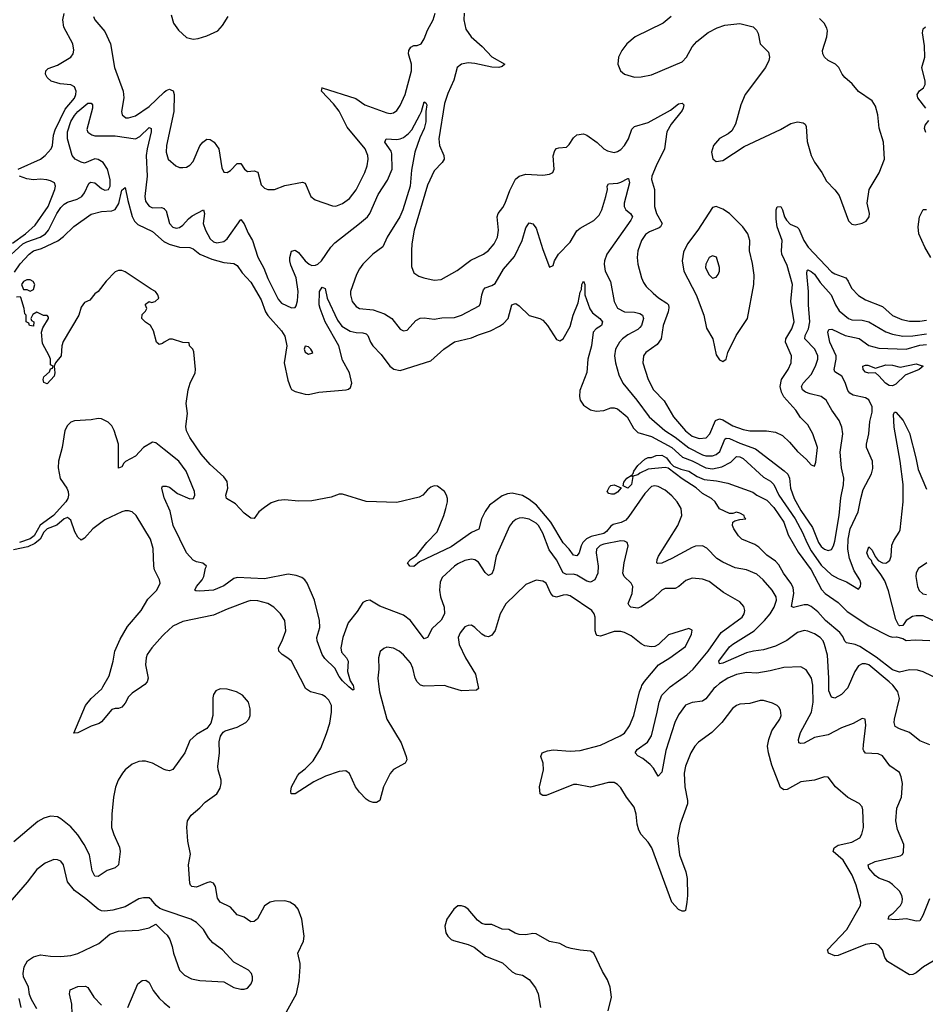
# Model space of a CAD drawing. Header units: inches. Extents: x 1649636 to 1815363, y 506543 to 641975.
# Tile 203 of 256: x 1719148 to 1724483, y 568129 to 573931. Entities that reach past the tile are written whole.
import ezdxf

# ---------------------------------------------------------------- set-up
doc = ezdxf.new("R2010")
doc.units = ezdxf.units.IN
doc.header["$MEASUREMENT"] = 0
for name, color, linetype in [('B7516', 7, 'Continuous'), ('B7517', 7, 'Continuous'), ('B7526', 7, 'Continuous'), ('B7527', 7, 'Continuous')]:
    doc.layers.add(name, color=color, linetype=linetype)

msp = doc.modelspace()

# ---------------------------------------------------------------- linework, layer by layer
at = {"layer": 'B7516', "color": 5}
for points, elevation in [([(1719864.9, 570000), (1719810, 569962.8), (1719790, 569940.4), (1719770, 569902.4), (1719750, 569879.7), (1719730, 569871.1), (1719710, 569872.4), (1719690, 569865.4), (1719630, 569794), (1719616.3, 569783.7), (1719570, 569768), (1719490, 569727.6), (1719466.8, 569726.8), (1719535.4, 569890), (1719568.6, 569930), (1719631.5, 569988.5), (1719638.1, 570000)], 480), ([(1720000, 569513.3), (1719929.8, 569549.8), (1719890, 569561.4), (1719870, 569562.4), (1719850, 569560.3), (1719810, 569544.2), (1719770, 569510.9), (1719753.8, 569490), (1719728.1, 569450), (1719711.7, 569408.3), (1719700.6, 569350), (1719691.8, 569250), (1719688.7, 569170), (1719701.7, 569130), (1719735.6, 569055.6), (1719740.1, 569030), (1719730.2, 568950), (1719710, 568932.8), (1719663.2, 568916.8), (1719610, 568881.7), (1719590, 568883.5), (1719574.3, 568914.3), (1719559.8, 569010), (1719528.2, 569070), (1719490, 569128.1), (1719450, 569175.3), (1719390, 569221.5), (1719370, 569232.6), (1719330, 569238.3), (1719290, 569226.6), (1719254.3, 569205.7), (1719113.2, 569086.8)], 520), ([(1720000, 568683.3), (1719972.7, 568692.7), (1719952.3, 568710), (1719925.1, 568745.1), (1719910, 568756), (1719876.6, 568756.6), (1719850, 568749.6), (1719770, 568702.9), (1719696.3, 568683.7), (1719650, 568678.5), (1719630, 568679.8), (1719610, 568688.4), (1719536.8, 568750), (1719470, 568798.5), (1719429, 568850), (1719406.6, 568950), (1719390, 568971.8), (1719370, 568980.5), (1719350, 568981.3), (1719298.8, 568961.2), (1719250, 568922.6), (1719192.2, 568847.8), (1719090, 568731.2)], 540), ([(1719250, 568102), (1719217, 568157), (1719206.6, 568186.6), (1719200.5, 568230), (1719171.5, 568291.5), (1719168.5, 568310), (1719173.8, 568350), (1719195, 568385), (1719230, 568408.8), (1719270, 568419.5), (1719330, 568411.6), (1719390, 568410.2), (1719450, 568416.2), (1719490, 568427.3), (1719613.4, 568486.6), (1719678.8, 568541.2), (1719730, 568559.1), (1719850, 568566.3), (1719910, 568579.3), (1719950, 568601), (1720000, 568551.6)], 540), ([(1719785.1, 568110), (1719843.7, 568250), (1719870, 568268.2), (1719890.3, 568270.3), (1719910, 568257.3), (1719935.2, 568210), (1719970, 568164), (1720000, 568137.8)], 520), ([(1719457.3, 568070), (1719455.3, 568130), (1719442, 568190), (1719445.8, 568214.2), (1719490, 568232.7), (1719535.3, 568235.3), (1719550, 568226.8), (1719584.9, 568170), (1719630, 568124.2)], 520), ([(1719143.4, 568163.4), (1719154.8, 568110)], 540)]:
    msp.add_lwpolyline(points, dxfattribs=dict(at, elevation=elevation))
at = {"layer": 'B7517', "color": 5}
for points, elevation in [([(1719139.8, 573050), (1719270, 573110.1), (1719297.3, 573130), (1719333.2, 573170), (1719341.7, 573190), (1719347, 573250), (1719356.9, 573283.1), (1719416.7, 573403.3), (1719470, 573469.4), (1719479.2, 573490), (1719481.7, 573510), (1719470, 573536.4), (1719450, 573547.2), (1719385.8, 573554.2), (1719333.5, 573570), (1719309.1, 573590), (1719300.7, 573610), (1719302.6, 573630), (1719316, 573644), (1719370, 573664.2), (1719448.7, 573710), (1719463.2, 573730), (1719467.8, 573752.2), (1719461.5, 573790), (1719408.1, 573888.1), (1719402.7, 573930), (1719410, 573967.4)], 480), ([(1719582.8, 573950), (1719591.6, 573930), (1719650, 573862.3), (1719683.3, 573790), (1719706, 573650), (1719757.9, 573510), (1719760.8, 573470), (1719747.9, 573390), (1719751.8, 573370), (1719773.9, 573353.9), (1719790, 573353.6), (1719830, 573365.6), (1719910, 573419.2), (1720000, 573504.2)], 480), ([(1719050, 572503.4), (1719167.5, 572610), (1719190, 572622.5), (1719267.9, 572650), (1719300.4, 572670), (1719318.5, 572690), (1719367.4, 572790), (1719390, 572823.8), (1719410, 572844.4), (1719430, 572856.6), (1719486.9, 572873.1), (1719514.5, 572890), (1719530.5, 572910), (1719554.9, 572965.1), (1719565.8, 572974.2), (1719590, 572970.2), (1719630, 572936.2), (1719650, 572926), (1719670.6, 572930), (1719680.5, 572950), (1719681.2, 572990), (1719665.8, 573050), (1719640.5, 573090), (1719610, 573108.3), (1719590, 573110.7), (1719530, 573085.8), (1719510, 573091), (1719474.8, 573110), (1719457.2, 573130), (1719429.6, 573230), (1719429.3, 573270), (1719450, 573331), (1719470, 573366.4), (1719490, 573390.1), (1719550, 573439.5), (1719570, 573438.8), (1719577.3, 573430), (1719577.3, 573410), (1719544.5, 573284.5), (1719549.3, 573269.3), (1719572.2, 573252.2), (1719590, 573246.1), (1719710, 573246.8), (1719830, 573229.6), (1719856.7, 573243.3), (1719910, 573296.9), (1719923.1, 573290), (1719922.5, 573270), (1719898.6, 573170), (1719893.6, 573130), (1719898.8, 573010), (1719884.5, 572890), (1719890, 572862.4), (1719902.4, 572842.4), (1719910, 572832.9), (1719930, 572822.8), (1719984.4, 572824.4), (1719998.6, 572818.6), (1720000, 572816.9)], 460), ([(1719104.8, 572615.2), (1719182.2, 572670), (1719239.9, 572720.1), (1719316, 572830), (1719354.8, 572930), (1719359.3, 572950), (1719352.6, 572970), (1719330, 572982.3), (1719307.5, 572987.5), (1719270, 572990.9), (1719230, 572988.2), (1719190, 572993.8), (1719147.4, 573010)], 480), ([(1719117.4, 572442.6), (1719150, 572493.4), (1719204, 572550), (1719230, 572568.9), (1719277.2, 572582.8), (1719372.5, 572627.5), (1719406.2, 572653.8), (1719467.2, 572712.8), (1719570, 572786), (1719630, 572800.9), (1719690, 572804.9), (1719710, 572813), (1719732.2, 572847.8), (1719750, 572926), (1719770, 572943), (1719784.9, 572864.9), (1719810.6, 572770.6), (1719823.7, 572743.7), (1719843.8, 572723.8), (1719930, 572682.3), (1720000, 572622.4)], 440), ([(1720000, 572030.1), (1719990, 572023.7), (1719970, 572017.2), (1719954, 572030), (1719937.2, 572097.2), (1719918, 572130), (1719890, 572148), (1719868, 572170), (1719870, 572194), (1719890, 572214), (1719898, 572230), (1719888.4, 572248.4), (1719890, 572254), (1719910, 572271.3), (1719924.7, 572264.7), (1719946, 572270), (1719968, 572290), (1719962, 572310), (1719948.7, 572330), (1719922.9, 572342.9), (1719770, 572445.6), (1719750, 572453.6), (1719730, 572454), (1719710, 572446), (1719657.3, 572390), (1719610, 572328.7), (1719590, 572315.3), (1719562, 572278), (1719530, 572265.2), (1719510, 572237.2), (1719497.1, 572190), (1719404.9, 572035.1), (1719396.4, 572010), (1719391.6, 571950), (1719358.8, 571910), (1719350.7, 571890), (1719356, 571850), (1719350.7, 571830), (1719310, 571784.5), (1719290, 571794), (1719285.7, 571810), (1719290, 571826), (1719324.5, 571855.5), (1719330, 571874), (1719342, 571878), (1719346, 571890), (1719330, 571898), (1719329.6, 571930), (1719322.4, 571950), (1719283.1, 572023.1), (1719277, 572090), (1719283.7, 572116.3), (1719317.2, 572170), (1719318, 572178), (1719310, 572188), (1719288.9, 572188.9), (1719250, 572208), (1719225.4, 572194.6), (1719214, 572170), (1719218, 572158), (1719231.6, 572151.6), (1719230, 572126), (1719206, 572130), (1719202, 572142), (1719186, 572150), (1719186, 572190), (1719178, 572198), (1719174, 572230), (1719154.6, 572294.6), (1719150, 572298), (1719130, 572295.3)], 440), ([(1720000, 571397.6), (1719950, 571436.9), (1719930, 571441.1), (1719878, 571410), (1719830, 571359.3), (1719772.1, 571327.9), (1719761.3, 571318.7), (1719750, 571295.3), (1719730, 571288), (1719729.8, 571430), (1719704.8, 571510), (1719690, 571537.7), (1719670, 571560.3), (1719630, 571579.4), (1719610, 571580.3), (1719570, 571573), (1719470, 571567.3), (1719450, 571559.5), (1719430, 571539.5), (1719413.9, 571510), (1719399, 571410), (1719377.6, 571330), (1719374.9, 571290), (1719387.1, 571227.1), (1719425.7, 571170), (1719434.2, 571150), (1719436.2, 571130), (1719431.6, 571110), (1719419, 571090), (1719346.9, 571010), (1719268.1, 570951.9), (1719233, 570890), (1719210, 570870.9), (1719147.1, 570850)], 460), ([(1720000, 571113.3), (1719985.2, 571170), (1719990, 571182), (1720000, 571182.4)], 460), ([(1719638.1, 570000), (1719675.1, 570064.9), (1719698.8, 570150), (1719708.4, 570210), (1719739.1, 570280.9), (1719784.1, 570355.9), (1719863, 570450), (1719902.8, 570517.2), (1719956.4, 570570), (1719974.7, 570610), (1719971.1, 570630), (1719942.4, 570690), (1719937.4, 570710), (1719934.4, 570814.4), (1719917.8, 570870), (1719834.3, 571010), (1719810, 571031.2), (1719790, 571036.9), (1719770, 571037.7), (1719750, 571031.1), (1719650, 570983.1), (1719579, 570930), (1719530, 570875.1), (1719510, 570863.6), (1719490, 570882), (1719473.1, 570913.1), (1719450, 570981.6), (1719430, 570997.7), (1719410, 570989.9), (1719366.7, 570953.3), (1719309.3, 570930), (1719290, 570910.3), (1719268.1, 570870), (1719236.5, 570843.5), (1719195.2, 570824.8), (1719112.4, 570807.6)], 480), ([(1720000, 570310.2), (1719990, 570301), (1719926.7, 570230), (1719899.7, 570190), (1719892.8, 570170), (1719889.4, 570129.4), (1719904, 570050), (1719898.9, 570030), (1719885.8, 570014.2), (1719864.9, 570000)], 480)]:
    msp.add_lwpolyline(points, dxfattribs=dict(at, elevation=elevation))
at = {"layer": 'B7517', "color": 5, "elevation": 440}
msp.add_lwpolyline([(1719210, 572398), (1719190, 572398), (1719170, 572388), (1719158, 572370), (1719170, 572342), (1719190, 572342), (1719210, 572332), (1719230, 572342), (1719238, 572370), (1719228, 572388)], close=True, dxfattribs=at)
at = {"layer": 'B7526', "color": 5}
for points, elevation in [([(1720690, 568030.3), (1720778, 568190), (1720793.5, 568266.5), (1720800.4, 568350), (1720800.4, 568370), (1720786.3, 568430), (1720819.5, 568500.5), (1720823.5, 568530), (1720809.8, 568630), (1720788.7, 568688.7), (1720771.6, 568710), (1720739.3, 568730), (1720710, 568737.7), (1720650, 568735.6), (1720624, 568730), (1720590, 568709.6), (1720548.3, 568631.7), (1720530, 568617.4), (1720510, 568615.1), (1720470, 568642.5), (1720430, 568656.8), (1720390, 568700.3), (1720329.8, 568730), (1720314.2, 568754.2), (1720302, 568822), (1720290, 568842.4), (1720270, 568849.7), (1720250, 568845.3), (1720190, 568818.5), (1720162.8, 568822.8), (1720154, 568830), (1720150, 568842), (1720143.4, 568950), (1720153.7, 569013.7), (1720138.2, 569090), (1720133.4, 569173.4), (1720136.7, 569210), (1720157.4, 569242.6), (1720210, 569286.8), (1720240.3, 569319.7), (1720309.8, 569370), (1720330, 569403), (1720335.8, 569430), (1720334.8, 569450), (1720317.3, 569510), (1720315.6, 569530), (1720324.8, 569610), (1720323.7, 569676.3), (1720330.9, 569709.1), (1720347.1, 569732.9), (1720359.1, 569740.9), (1720430, 569762.6), (1720479.5, 569790), (1720498.4, 569810), (1720506.3, 569830), (1720505.7, 569870), (1720495.1, 569910), (1720460.7, 569950), (1720425.2, 569970), (1720370, 569986), (1720330, 569987.3), (1720304.2, 569975.8), (1720290, 569954), (1720285.1, 569934.9), (1720285.2, 569830), (1720274.1, 569785.9), (1720250, 569754.5), (1720190, 569719.5), (1720150, 569682.7), (1720120.9, 569610), (1720050, 569513), (1720030, 569504.7), (1720010, 569508.2), (1720000, 569513.3)], 520), ([(1721263.6, 570000), (1721267, 569970), (1721311.3, 569810), (1721394.7, 569670), (1721425.3, 569590), (1721428.2, 569570), (1721418.8, 569550), (1721350, 569512.7), (1721330.5, 569489.5), (1721290.3, 569409.7), (1721270.4, 569329.6), (1721250, 569318), (1721230, 569318), (1721206.3, 569326.3), (1721190, 569337), (1721150, 569378), (1721126.6, 569410), (1721090, 569489.6), (1721070, 569504.4), (1721030, 569500.2), (1720950, 569473.2), (1720880.8, 569439.2), (1720770, 569368.2), (1720748.2, 569368.2), (1720745.7, 569385.7), (1720749.8, 569410), (1720784.7, 569475.3), (1720795.6, 569490), (1720830, 569516.5), (1720877.2, 569562.8), (1720922.8, 569637.2), (1720956.3, 569723.7), (1720974.7, 569785.3), (1720984.7, 569850), (1720984.2, 569890), (1720970, 569922), (1720950, 569940.9), (1720930, 569951.6), (1720860.7, 569970), (1720832.3, 569990), (1720827, 570000)], 480), ([(1721113.6, 570000), (1721116.3, 569983.7), (1721110, 569979), (1721087.2, 570000)], 460), ([(1721848.2, 570000), (1721850.2, 569990), (1721839.3, 569980.7), (1721750, 569975.9), (1721672.7, 570000)], 480), ([(1724530, 568383), (1724472.7, 568350), (1724430, 568314), (1724410, 568303.5), (1724390, 568301.7), (1724260.8, 568380.8), (1724244.2, 568404.2), (1724229.8, 568449.8), (1724221.8, 568461.8), (1724210, 568474.3), (1724190, 568484.8), (1724167.4, 568487.4), (1724130, 568480.7), (1723970, 568416.5), (1723950, 568415), (1723912.8, 568430), (1723906.6, 568450), (1724020.5, 568570), (1724101, 568710), (1724102.3, 568730), (1724076.5, 568830), (1724052.1, 568890), (1723998.5, 568978.5), (1723940.7, 569030), (1723946.3, 569050), (1723970, 569066.3), (1724050, 569083.2), (1724096.3, 569110), (1724108.8, 569131.2), (1724118.7, 569170), (1724115.4, 569275.4), (1724110, 569292), (1724092.7, 569312.7), (1724027, 569347), (1723953.3, 569410), (1723910, 569467.6), (1723890, 569469.6), (1723830, 569449.8), (1723750, 569440.3), (1723670, 569395.3), (1723650, 569392.4), (1723630, 569405.6), (1723578.3, 569538.3), (1723558.5, 569610), (1723553.1, 569650), (1723561, 569690), (1723579.5, 569740.5), (1723625.4, 569810), (1723633.7, 569830), (1723630, 569862), (1723619.5, 569879.5), (1723609.3, 569890), (1723583.7, 569903.7), (1723530, 569918.5), (1723510, 569918.5), (1723450, 569902.3), (1723390, 569896.8), (1723370, 569889.7), (1723347.4, 569872.6), (1723284.9, 569790), (1723226.3, 569730), (1723145.9, 569674.1), (1723125.8, 569650), (1723102.6, 569610), (1723070, 569532), (1723062.5, 569490), (1723065.4, 569410), (1723082.5, 569330), (1723081.3, 569310), (1723038.1, 569190), (1723024, 569110), (1723034, 569010), (1723071.7, 568910), (1723080.2, 568870), (1723082, 568770), (1723078.5, 568730), (1723070, 568682), (1723062, 568678), (1723050, 568677), (1723030, 568687.6), (1722989.7, 568730), (1722871.4, 569051.4), (1722850, 569084.4), (1722808.7, 569128.7), (1722795, 569155), (1722785.8, 569190), (1722779.8, 569250), (1722767.9, 569290), (1722723.1, 569350), (1722690, 569405.1), (1722670, 569423.6), (1722650, 569435.1), (1722616.4, 569436.4), (1722510, 569408.6), (1722430, 569424.6), (1722410, 569423.1), (1722250, 569359.1), (1722230, 569358.7), (1722214.5, 569370), (1722209.7, 569410), (1722234.3, 569510), (1722231.5, 569550), (1722218.4, 569590), (1722226.6, 569610), (1722257.4, 569622.6), (1722290, 569629.1), (1722390, 569619.8), (1722450, 569625), (1722570, 569655.8), (1722685.4, 569710), (1722710, 569726.8), (1722739.8, 569770), (1722765.8, 569830), (1722799, 569970), (1722810.2, 570000)], 480), ([(1723248.1, 570000), (1723236.8, 569990), (1723190, 569929.8), (1723170, 569915.7), (1723110, 569907.3), (1723070, 569891.4), (1723030, 569834.5), (1723008.4, 569790), (1722954.8, 569625.2), (1722930, 569497.2), (1722910, 569473.2), (1722880.9, 569520.9), (1722862.4, 569542.4), (1722818, 569578), (1722790, 569592), (1722774, 569610), (1722785.4, 569630), (1722846, 569674), (1722869.2, 569710), (1722904.3, 569850), (1722914.9, 569910), (1722930.6, 569950), (1722980.3, 569999.7), (1722980.8, 570000)], 460), ([(1724506.7, 568750), (1724468.9, 568651.1), (1724450, 568621.1), (1724430, 568619.2), (1724372.5, 568632.5), (1724307.2, 568627.2), (1724264, 568630), (1724269.6, 568650), (1724294.5, 568665.5), (1724336.5, 568710), (1724346.6, 568730), (1724349.2, 568750), (1724345, 568770), (1724330, 568796.2), (1724290, 568834.9), (1724268.3, 568850), (1724210, 568871.7), (1724186.8, 568886.8), (1724150.8, 568930), (1724147, 568950), (1724187, 568970), (1724335.5, 569004.5), (1724348.2, 569011.8), (1724354.9, 569025.1), (1724356, 569070), (1724318.8, 569158.8), (1724308.7, 569210), (1724314.7, 569285.3), (1724343.1, 569350), (1724347.9, 569430), (1724341.2, 569470), (1724330, 569494.3), (1724274.6, 569534.6), (1724230, 569593.5), (1724204.5, 569604.5), (1724130, 569609.5), (1724121.5, 569621.5), (1724117.2, 569630), (1724118.6, 569658.6), (1724132.9, 569772.9), (1724128, 569810), (1724110, 569813.6), (1724057.1, 569782.9), (1723990, 569757.1), (1723910, 569716.8), (1723830, 569700.3), (1723770, 569668.6), (1723750, 569665.1), (1723737.2, 569670), (1723736.4, 569690), (1723747.9, 569730), (1723811.9, 569850), (1723821.6, 569910), (1723821, 570000)], 460), ([(1724028.2, 570000), (1724025.7, 569994.3), (1723990, 569954.7), (1723950, 569933), (1723930, 569939.7), (1723915.1, 569975.1), (1723915.2, 570000)], 440), ([(1724510, 569657.2), (1724450, 569681.7), (1724389.6, 569730), (1724330, 569752), (1724306.3, 569766.3), (1724299.3, 569790), (1724301.8, 569810), (1724330.8, 569930), (1724321.5, 569970), (1724298.8, 570000)], 440), ([(1720000, 568551.6), (1720015.9, 568535.9), (1720031.7, 568510), (1720046.3, 568470), (1720053.8, 568430), (1720090.3, 568330), (1720119.4, 568299.4), (1720159.4, 568279.4), (1720210, 568269), (1720350, 568261.3), (1720410, 568226.7), (1720450, 568217.1), (1720470, 568217.1), (1720490, 568224.4), (1720511.1, 568248.9), (1720519.6, 568270), (1720519.6, 568290), (1720514, 568310), (1720496, 568330), (1720410, 568377.6), (1720343.7, 568450), (1720285.6, 568490), (1720260.3, 568520.3), (1720231.5, 568570), (1720190, 568611.1), (1720156, 568630), (1720000, 568683.3)], 540), ([(1722615.1, 568090), (1722635.1, 568170), (1722627.3, 568230), (1722610, 568273.2), (1722581.3, 568321.3), (1722529.5, 568429.5), (1722510, 568442.7), (1722450, 568447), (1722397, 568457), (1722370, 568465.2), (1722330, 568486), (1722270, 568498), (1722190, 568544), (1722170, 568545.2), (1722130, 568538), (1722090, 568540.9), (1722067.6, 568547.6), (1722030, 568569.3), (1721990, 568572), (1721930, 568598), (1721890, 568599.3), (1721870, 568605.2), (1721844.4, 568624.4), (1721790, 568689.2), (1721770, 568702.7), (1721750, 568709.3), (1721730, 568709.3), (1721704.9, 568690), (1721663.8, 568630), (1721652.7, 568590), (1721659.1, 568550), (1721670.4, 568530.4), (1721690, 568510.8), (1721704.1, 568504.1), (1721790, 568482), (1721826.2, 568466.2), (1721892.5, 568412.5), (1721992.9, 568372.9), (1722050, 568319.1), (1722070, 568308), (1722110, 568300.7), (1722150, 568274.8), (1722185.9, 568225.9), (1722202.4, 568190), (1722217, 568110)], 520), ([(1720000, 568137.8), (1720031.8, 568110)], 520)]:
    msp.add_lwpolyline(points, dxfattribs=dict(at, elevation=elevation))
at = {"layer": 'B7527', "color": 5}
for points, elevation in [([(1720039.9, 573959.9), (1720054.9, 573910), (1720083.1, 573870), (1720130, 573826.3), (1720170, 573816), (1720198.9, 573821.1), (1720250, 573836.5), (1720314.9, 573865.1), (1720342.8, 573897.2), (1720377, 573950)], 520), ([(1720929.1, 573529.1), (1721127.3, 573467.3), (1721180.3, 573430), (1721310, 573381.8), (1721330, 573378.8), (1721350, 573381.8), (1721370, 573395.6), (1721390, 573425.7), (1721418.3, 573490), (1721457, 573630), (1721455.4, 573670), (1721438.5, 573730), (1721440.6, 573750), (1721451.8, 573770), (1721470, 573778.6), (1721490, 573778.6), (1721512.8, 573790), (1721530, 573817.6), (1721550.9, 573869.1), (1721582.9, 573930), (1721594.9, 573970)], 480), ([(1721765.6, 573970), (1721763.8, 573930), (1721776.1, 573876.1), (1721808.2, 573830), (1721873.4, 573773.4), (1721930, 573712.5), (1722006.4, 573670), (1721990, 573655.1), (1721971.3, 573650), (1721929.3, 573650.7), (1721830, 573673.2), (1721790, 573676.8), (1721750, 573669.8), (1721725.6, 573650), (1721704.9, 573575.1), (1721670, 573496.9), (1721650, 573437), (1721618, 573230), (1721620.2, 573190), (1721646.7, 573130), (1721648.2, 573110), (1721636.5, 573090), (1721590, 573040.5), (1721550, 572955.6), (1721471, 572690), (1721457.2, 572610), (1721455.6, 572570), (1721456.5, 572476.5), (1721470, 572438.8), (1721499.3, 572419.3), (1721529.2, 572409.2), (1721590, 572396.9), (1721630, 572400.9), (1721725.9, 572454.1), (1721805, 572515), (1721879.6, 572550), (1721909.2, 572570.8), (1721942.7, 572610), (1721962, 572650), (1721968.7, 572691.3), (1721960.3, 572770), (1721966.6, 572790), (1721994.7, 572825.3), (1722008.1, 572850), (1722034.7, 572925.3), (1722069.4, 572990.6), (1722091.2, 573008.8), (1722130, 573020.7), (1722230, 573014.4), (1722270, 573020.7), (1722289.5, 573030.5), (1722297, 573050), (1722289.8, 573129.8), (1722300.2, 573159.8), (1722310, 573171.3), (1722324.2, 573175.8), (1722370, 573180.8), (1722384.9, 573195.1), (1722410, 573234.3), (1722430, 573253), (1722470, 573257.8), (1722490, 573250.2), (1722550, 573208.5), (1722590, 573171), (1722610, 573158.3), (1722650, 573149.3), (1722670, 573153.7), (1722690, 573166.4), (1722711.4, 573190), (1722734.4, 573230), (1722753.4, 573286.6), (1722770, 573302.6), (1722850, 573324.7), (1722982.1, 573397.9), (1723030, 573435.4), (1723050, 573438.5), (1723059.6, 573430), (1723057.1, 573410), (1723050, 573396.3), (1722985.3, 573314.7), (1722961.2, 573270), (1722945.9, 573170), (1722896.6, 573070), (1722872.5, 573010), (1722870.2, 572990), (1722888.6, 572930), (1722888.3, 572830), (1722900.4, 572790), (1722933.5, 572730), (1722923.2, 572710), (1722915.4, 572704.6), (1722858.3, 572681.7), (1722834, 572666), (1722810.1, 572629.9), (1722789.4, 572570), (1722785.8, 572530), (1722789.3, 572490), (1722810.1, 572410.1), (1722822.6, 572382.6), (1722839.2, 572359.2), (1722879.3, 572319.3), (1722912, 572292), (1722961.1, 572261.1), (1722970.7, 572250), (1722973, 572233), (1722969, 572210), (1722938.8, 572130), (1722926.6, 572050), (1722902.8, 572017.2), (1722836.1, 571970), (1722822.3, 571950), (1722819, 571910), (1722850.9, 571810), (1722882, 571750), (1722944.9, 571684.9), (1722999.5, 571590), (1723070, 571508.1), (1723110, 571476), (1723150, 571463.6), (1723192.5, 571467.5), (1723214, 571490), (1723247.1, 571570), (1723270, 571579.1), (1723290, 571573.3), (1723350, 571538.2), (1723410, 571515.6), (1723450, 571509), (1723548, 571508), (1723600.9, 571500.9), (1723641, 571481), (1723682.2, 571442.2), (1723730, 571387.2), (1723781.8, 571341.8), (1723810, 571307.3), (1723830, 571301), (1723837.1, 571322.9), (1723848.5, 571410), (1723819.7, 571490), (1723790, 571543.6), (1723747.5, 571587.5), (1723720.8, 571630), (1723648.6, 571708.6), (1723635.4, 571735.4), (1723627, 571770), (1723635.8, 571810), (1723675.9, 571870), (1723692.5, 571910), (1723694.9, 571950), (1723659.9, 572030), (1723662.1, 572050), (1723697.1, 572110), (1723710.9, 572150), (1723689.9, 572270), (1723699.9, 572370), (1723670, 572482.6), (1723638.4, 572550), (1723635.6, 572570), (1723639.1, 572630), (1723611.1, 572710), (1723603.9, 572756.1), (1723603.5, 572810), (1723610, 572827.7), (1723632.7, 572830), (1723642.6, 572810), (1723652.9, 572770), (1723664.7, 572750), (1723687.1, 572727.1), (1723728.1, 572708.1), (1723738.1, 572698.1), (1723766.7, 572630), (1723792.6, 572590), (1723930, 572445.3), (1723950, 572433.5), (1724014.4, 572410), (1724029.3, 572390), (1724048.2, 572348.2), (1724090, 572305.6), (1724130, 572280.2), (1724230, 572240.5), (1724290, 572187.3), (1724343.7, 572163.7), (1724390, 572155), (1724450, 572154.8), (1724490, 572160.4)], 480), ([(1722984.9, 573950), (1722939.1, 573910), (1722773.7, 573830), (1722724.9, 573790), (1722694.4, 573750), (1722675.8, 573710), (1722671.6, 573670), (1722686.7, 573630), (1722710.6, 573610), (1722770, 573593), (1722810, 573593.9), (1722870, 573605.6), (1723050, 573683.2), (1723076.5, 573710), (1723110, 573772), (1723136.3, 573803.7), (1723203.5, 573856.5), (1723256.2, 573883.8), (1723301.6, 573898.4), (1723390, 573909.2), (1723468.6, 573888.6), (1723489.4, 573869.4), (1723499.2, 573850), (1723510.3, 573790), (1723559, 573739), (1723565.2, 573710), (1723562, 573690), (1723541.8, 573650), (1723421.6, 573490), (1723396.3, 573430), (1723364.6, 573315.4), (1723344, 573276), (1723322, 573258), (1723270, 573231.5), (1723235.3, 573190), (1723223.1, 573150), (1723232.1, 573112.1), (1723250, 573095.5), (1723290, 573101.1), (1723415.3, 573184.7), (1723630, 573284.1), (1723690, 573319.4), (1723730, 573329.4), (1723764.1, 573324.1), (1723775.1, 573315.1), (1723781.1, 573301.1), (1723786.5, 573213.5), (1723810.8, 573130), (1723831.1, 573091.1), (1723874, 573030), (1723900.1, 572980.1), (1723949.6, 572929.6), (1723974.8, 572894.8), (1724030, 572745.5), (1724050, 572726.7), (1724070, 572722), (1724110, 572732), (1724135.3, 572744.7), (1724152.6, 572770), (1724154, 572790), (1724141, 572850), (1724152.5, 572930), (1724211.6, 573028.4), (1724242.3, 573110), (1724236.8, 573210), (1724211.5, 573291.5), (1724203.4, 573370), (1724190, 573421.3), (1724170, 573452.8), (1724088.9, 573508.9), (1724052.4, 573552.4), (1724009.8, 573590), (1723993.1, 573610), (1723973.3, 573650), (1723954.3, 573670), (1723910.7, 573690.7), (1723888.4, 573710), (1723878.7, 573730), (1723877.2, 573750), (1723902.3, 573830), (1723906, 573866), (1723902.3, 573882.3), (1723887, 573910), (1723858.7, 573938.7)], 520), ([(1724486.6, 573410), (1724439.5, 573470), (1724435, 573490), (1724448.6, 573511.4), (1724472.1, 573530), (1724482.2, 573550), (1724482, 573570), (1724461.8, 573650), (1724479.6, 573710), (1724477.9, 573777.9), (1724465.8, 573854.2), (1724470, 573878), (1724483.7, 573890)], 480), ([(1720000, 573504.2), (1720010, 573513.7), (1720030, 573521.5), (1720038.4, 573518.4), (1720051.5, 573511.5), (1720057.9, 573490), (1720055.7, 573390), (1720013.7, 573190), (1720010.2, 573150.2), (1720022.4, 573110), (1720067.3, 573070), (1720090, 573060.4), (1720110, 573059.3), (1720130, 573062.4), (1720150, 573074.4), (1720170, 573096.4), (1720210, 573187), (1720226.3, 573210), (1720250, 573226.4), (1720270, 573225.6), (1720293.2, 573210), (1720320.6, 573170), (1720338.3, 573058.3), (1720350, 573033.4), (1720370, 573030.4), (1720390, 573043.1), (1720430, 573083), (1720450, 573083), (1720472.4, 573050), (1720490, 573037.4), (1720530, 573040.3), (1720550, 573033), (1720570, 572958.8), (1720590, 572938), (1720610, 572930.5), (1720650, 572930.5), (1720710, 572954), (1720813.1, 572973.1), (1720830, 572967.3), (1720863.1, 572890), (1720889.2, 572869.2), (1720990, 572833.4), (1721010, 572833.1), (1721050, 572847.6), (1721090, 572877), (1721131, 572929), (1721180.3, 573030), (1721195.1, 573070), (1721201.5, 573110), (1721199.2, 573130), (1721182.3, 573170), (1721077.4, 573297.4), (1721030, 573391.7), (1720995.9, 573435.9), (1720925.4, 573510), (1720929.1, 573529.1)], 480), ([(1720926, 573530), (1720929.1, 573529.1)], 480), ([(1720000, 572816.9), (1720010, 572804.9), (1720030.3, 572730), (1720050, 572709.2), (1720070, 572703.2), (1720090, 572707.1), (1720110, 572720.8), (1720141.8, 572758.2), (1720163.8, 572776.2), (1720230, 572810.5), (1720236.1, 572790), (1720229.5, 572730), (1720242.6, 572690), (1720270, 572640.2), (1720290, 572622.7), (1720310, 572616.8), (1720350, 572623.5), (1720370, 572639.2), (1720450, 572753.4), (1720470, 572727.4), (1720493.1, 572673.1), (1720519.3, 572630), (1720550, 572532.7), (1720586.6, 572466.6), (1720610, 572406.4), (1720670, 572283.8), (1720690, 572260.4), (1720750, 572233.4), (1720770, 572236), (1720775.9, 572244.1), (1720784.9, 572275.1), (1720788.7, 572330), (1720776.3, 572410), (1720745.5, 572485.5), (1720740.2, 572510), (1720740.2, 572530), (1720750, 572567.7), (1720770, 572572.2), (1720790, 572559.6), (1720830, 572510.3), (1720853, 572490), (1720870, 572483.2), (1720890, 572483.9), (1720904.5, 572490), (1720926.9, 572510), (1720981.5, 572590), (1721004.3, 572615.7), (1721150.7, 572729.3), (1721196.1, 572770), (1721211, 572790), (1721259, 572901), (1721315.1, 572984.9), (1721342.2, 573050), (1721340.6, 573140.6), (1721336.4, 573156.4), (1721299.8, 573210), (1721306, 573230), (1721370, 573225.8), (1721390, 573228.9), (1721410, 573237.6), (1721439.4, 573260.6), (1721458.6, 573281.4), (1721506, 573370), (1721515.6, 573390), (1721530, 573447.3), (1721540.7, 573440.7), (1721547.3, 573430), (1721541.1, 573390), (1721541.2, 573330), (1721530.6, 573290), (1721504.4, 573235.6), (1721475, 573150), (1721456.3, 573043.7), (1721448.7, 572950), (1721405.7, 572810), (1721386.9, 572770), (1721311.9, 572650), (1721287.7, 572592.3), (1721228.6, 572550), (1721170, 572490.7), (1721150, 572462.4), (1721131.5, 572430), (1721096.8, 572330), (1721096.3, 572310), (1721107.3, 572270), (1721130, 572241.5), (1721150, 572229.3), (1721230, 572220.5), (1721298, 572198), (1721339.6, 572170), (1721390, 572108.2), (1721410, 572098.4), (1721430, 572102.4), (1721481.5, 572158.5), (1721507.6, 572172.4), (1721530, 572174.3), (1721590, 572166.5), (1721634.4, 572174.4), (1721710, 572176.9), (1721750, 572190.3), (1721854.1, 572245.9), (1721862, 572258), (1721870, 572310.7), (1721880.9, 572339.1), (1721890, 572350.2), (1721930, 572364.1), (1721950, 572376.9), (1721998.1, 572461.9), (1722063.3, 572536.7), (1722108.6, 572630), (1722130, 572704.9), (1722150, 572734.9), (1722170, 572728.7), (1722190, 572702.4), (1722230, 572577.3), (1722270, 572472), (1722290, 572482), (1722299.3, 572510), (1722322.9, 572550), (1722390, 572620.2), (1722430, 572686.9), (1722450, 572702.7), (1722530, 572747.2), (1722560.9, 572779.1), (1722576.6, 572810), (1722601.2, 572890), (1722609.8, 572929.8), (1722608.8, 572951.2), (1722616.3, 572963.7), (1722671.3, 572968.7), (1722690, 572974), (1722730, 572996.4), (1722734.9, 572994.9), (1722740.2, 572970), (1722709.3, 572850), (1722708.6, 572830), (1722718, 572810), (1722746.7, 572790), (1722757.3, 572770), (1722748.4, 572750), (1722606.3, 572550), (1722592.8, 572510), (1722591.1, 572490), (1722596.2, 572450), (1722627.6, 572387.6), (1722650.2, 572270), (1722670, 572231.7), (1722710, 572210.2), (1722770, 572207.2), (1722800.7, 572200.7), (1722817.6, 572190), (1722823.2, 572170), (1722810.1, 572129.9), (1722801.9, 572118.1), (1722790, 572106.5), (1722730, 572074.8), (1722699.1, 572050), (1722681.2, 572030), (1722658, 571990), (1722652.9, 571950), (1722657.4, 571910), (1722678.3, 571838.3), (1722700.6, 571790), (1722783.8, 571690), (1722855.9, 571590), (1722948.3, 571510), (1723010, 571471), (1723090, 571407.4), (1723170, 571367.3), (1723190, 571361.3), (1723230, 571360.8), (1723251.7, 571368.3), (1723273, 571387), (1723301.4, 571458.6), (1723310, 571465.6), (1723330, 571462.2), (1723390, 571435.1), (1723482.1, 571402.1), (1723651.9, 571271.9), (1723672.6, 571252.6), (1723683.1, 571230), (1723689.1, 571170), (1723709.7, 571110), (1723750, 571039.8), (1723818.1, 570938.1), (1723853.6, 570850), (1723870, 570827.3), (1723890, 570810.9), (1723910, 570804), (1723930, 570808.1), (1723942.7, 570830), (1723950, 570858), (1723975.4, 571010), (1723986, 571114), (1724001.9, 571190), (1724003.7, 571230), (1723989.9, 571290), (1723981.9, 571381.9), (1723996.5, 571490), (1723990.4, 571530.4), (1723976.2, 571570), (1723931.6, 571630), (1723898.5, 571690), (1723869.9, 571709.9), (1723805.5, 571725.5), (1723777.1, 571737.1), (1723759.8, 571750), (1723753.5, 571770), (1723763.1, 571790), (1723810, 571840.9), (1723836.2, 571890), (1723849.8, 571930.2), (1723850.7, 571950), (1723832.3, 571990), (1723774.2, 572050), (1723775, 572070), (1723794, 572110), (1723803.2, 572150), (1723793.9, 572250), (1723794.7, 572330), (1723785, 572435), (1723787.2, 572452.8), (1723790, 572456.4), (1723810, 572448.2), (1723830, 572432.2), (1723863.5, 572383.5), (1723928.4, 572310), (1723954.8, 572250), (1723975.9, 572215.9), (1724030, 572169.5), (1724050, 572162.6), (1724110, 572159.8), (1724150, 572150.7), (1724251.2, 572091.2), (1724290, 572078), (1724350, 572066.7), (1724408.9, 572068.9), (1724490, 572079.2)], 460), ([(1724485.8, 573265.8), (1724478.2, 573290), (1724482.7, 573310), (1724502.8, 573337.2)], 480), ([(1724516.1, 572530), (1724480.5, 572590), (1724444.7, 572670), (1724441.3, 572710), (1724449.5, 572770.5), (1724470, 572812.4), (1724490, 572812.9)], 480), ([(1720000, 572622.4), (1720001.3, 572621.3), (1720027.9, 572607.9), (1720090, 572590.5), (1720150, 572588.7), (1720170, 572580.2), (1720210.1, 572550.1), (1720279.3, 572519.3), (1720350, 572500.2), (1720410, 572494), (1720430, 572483.1), (1720459.2, 572439.2), (1720510, 572384.2), (1720570, 572281), (1720596.7, 572210), (1720609, 572189), (1720690, 572098.3), (1720710, 572066.7), (1720720.8, 572010), (1720705.1, 571910), (1720727, 571807), (1720743.6, 571763.6), (1720750, 571752.7), (1720770, 571740.4), (1720830, 571723.8), (1720850, 571723.1), (1720910, 571735.5), (1721070.9, 571749.1), (1721086, 571754), (1721096.5, 571763.5), (1721103.9, 571790), (1721091.3, 571850), (1721050, 571925.1), (1721028.2, 572010), (1720948, 572150), (1720918.6, 572230), (1720912.8, 572250), (1720914.5, 572330), (1720930, 572354.4), (1720947.3, 572347.3), (1720958.9, 572290), (1721020.5, 572160.5), (1721046.1, 572126.1), (1721095.8, 572095.8), (1721130, 572087.5), (1721170, 572086.7), (1721190, 572080.2), (1721199.1, 572070), (1721214.5, 572030), (1721228.3, 572010), (1721278, 571958), (1721328.6, 571888.6), (1721351.5, 571871.5), (1721390, 571864.6), (1721570, 571920.2), (1721645.8, 571990), (1721710, 572032.8), (1721810, 572056.4), (1721850, 572074.6), (1721922.1, 572097.9), (1721975.4, 572124.6), (1721999.1, 572140.9), (1722025.5, 572170), (1722046.3, 572250), (1722062.7, 572257.3), (1722070, 572258.4), (1722090, 572244.4), (1722149, 572189), (1722211.3, 572171.3), (1722230, 572160.2), (1722257.6, 572130), (1722310, 572047.4), (1722330, 572038), (1722350, 572050.4), (1722390, 572123.8), (1722408.1, 572190), (1722437.9, 572262.1), (1722450, 572326), (1722458, 572342), (1722460.5, 572370), (1722470, 572390.5), (1722476.9, 572370), (1722477.3, 572310), (1722507.5, 572227.5), (1722522.8, 572202.8), (1722565.8, 572170), (1722581.8, 572150), (1722575.6, 572130), (1722543.2, 572110), (1722526.4, 572090), (1722516.1, 572010), (1722495.5, 571930), (1722488.4, 571851.6), (1722446.9, 571746.9), (1722444.9, 571710), (1722450.5, 571690), (1722470, 571659.1), (1722511.6, 571631.6), (1722544.3, 571624.3), (1722588.7, 571628.7), (1722630, 571643.1), (1722650, 571644), (1722670, 571638.6), (1722727.5, 571590), (1722763.2, 571523.2), (1722790, 571499), (1722870, 571474.5), (1722990, 571411), (1723053.5, 571353.5), (1723110, 571331.9), (1723190, 571289.8), (1723230, 571284.1), (1723284.6, 571295.4), (1723336.7, 571323.3), (1723370, 571357), (1723390, 571355.3), (1723410, 571345.6), (1723530, 571236), (1723571.8, 571211.8), (1723591.5, 571191.5), (1723620.3, 571130), (1723716.4, 570990), (1723759.9, 570910), (1723784.1, 570850), (1723810, 570800.9), (1723870, 570716.9), (1723930, 570658.9), (1723970, 570637.6), (1724018.9, 570618.9), (1724090, 570576), (1724101.2, 570590), (1724102.9, 570610), (1724096.9, 570630), (1724064, 570684), (1724036.9, 570756.9), (1724027.1, 570810), (1724027.7, 570870), (1724041.1, 570930), (1724088.1, 571030), (1724102.3, 571110), (1724117.2, 571162.8), (1724165.4, 571254.6), (1724174.1, 571285.9), (1724171.7, 571330), (1724135.8, 571410), (1724135.8, 571430), (1724150.7, 571490), (1724156.8, 571563.2), (1724170, 571618), (1724170.7, 571649.3), (1724150, 571691.6), (1724130, 571702.3), (1724057.9, 571717.9), (1724038.6, 571730), (1724026.7, 571746.7), (1724010, 571794), (1723990.6, 571830), (1723950, 571856.3), (1723945.2, 571870), (1723958.7, 571930), (1723957.5, 571950), (1723920.6, 572030), (1723909.3, 572090), (1723915.3, 572104.7), (1723932.1, 572107.9), (1724010, 572070.6), (1724093.3, 572053.3), (1724150.8, 572010.8), (1724210, 571994.8), (1724370, 571989.7), (1724450, 572012.7), (1724490, 572016.4)], 440), ([(1723915.2, 570000), (1723915.5, 570050), (1723905.8, 570185.8), (1723889.9, 570249.9), (1723880.7, 570270), (1723864.2, 570290), (1723830, 570312.2), (1723790, 570327.2), (1723770, 570330.7), (1723730, 570320.7), (1723667.7, 570272.3), (1723601.2, 570238.8), (1723530, 570216.7), (1723470, 570210.4), (1723430, 570200.9), (1723290, 570139.8), (1723270, 570136), (1723266.5, 570150), (1723330, 570234.5), (1723349.1, 570250.9), (1723474, 570330), (1723536.6, 570390), (1723569.3, 570430), (1723592.5, 570470), (1723606.5, 570510), (1723604.7, 570530), (1723581.1, 570570), (1723528.2, 570630), (1723490, 570663), (1723430, 570688.6), (1723361.9, 570701.9), (1723290, 570735.2), (1723255.6, 570755.6), (1723196, 570816), (1723170, 570831.3), (1723130, 570829.2), (1723110, 570821.4), (1722990, 570755.2), (1722930, 570728), (1722905.9, 570725.9), (1722902, 570730), (1722903.5, 570750), (1722912.1, 570770), (1723025.5, 570950), (1723049.1, 571010), (1723045, 571050), (1723021.5, 571090), (1722990, 571124.6), (1722950, 571157.7), (1722910, 571179.8), (1722890, 571183.7), (1722870, 571179.3), (1722830, 571139), (1722737, 571003), (1722717.8, 570982.2), (1722691.2, 570968.8), (1722644.1, 570955.9), (1722630, 570945.6), (1722605.7, 570914.3), (1722590, 570903.7), (1722514.5, 570885.5), (1722487.4, 570872.6), (1722465.4, 570850), (1722454.9, 570830), (1722443.8, 570790), (1722430, 570771), (1722410, 570776.1), (1722385.4, 570810), (1722348.7, 570848.7), (1722277.7, 570970), (1722193.5, 571070), (1722150, 571104.2), (1722110, 571126.9), (1722050, 571140.5), (1722022.1, 571137.9), (1721990, 571126.1), (1721915.4, 571070), (1721890, 571032.4), (1721868.8, 570990), (1721851.9, 570928.1), (1721810, 570909.9), (1721690, 570825.6), (1721503.4, 570736.6), (1721470, 570709.7), (1721446, 570710), (1721432.7, 570730), (1721449.3, 570750), (1721485.5, 570774.5), (1721545.8, 570850), (1721607, 570913), (1721647.3, 571010), (1721659.2, 571050), (1721667.7, 571090), (1721668.3, 571110), (1721662.4, 571130), (1721650, 571150.6), (1721610, 571182), (1721590, 571184.3), (1721570, 571176.3), (1721550, 571161.4), (1721523.3, 571130), (1721502.3, 571117.7), (1721370, 571085.6), (1721190, 571092.7), (1721050, 571135.1), (1721030, 571134.1), (1720982.4, 571117.6), (1720870, 571095.6), (1720790, 571094), (1720710, 571101.2), (1720670, 571096.9), (1720630, 571083.6), (1720590, 571057.2), (1720557.6, 571030), (1720530, 570990.8), (1720510, 570993), (1720470, 571024), (1720418.8, 571078.8), (1720365.4, 571110), (1720363.1, 571130), (1720375.1, 571170), (1720369.6, 571210), (1720350, 571237), (1720270, 571309.7), (1720218, 571370), (1720150, 571469.3), (1720130, 571509), (1720127, 571533), (1720137.2, 571610), (1720129.3, 571670), (1720141.2, 571750), (1720152.7, 571790), (1720182, 571850), (1720184.5, 571870), (1720173.6, 571973.6), (1720168.9, 571988.9), (1720148, 572010), (1720146, 572026), (1720110, 572028.7), (1720049.1, 572049.1), (1720030, 572049.2), (1720000, 572030.1)], 440), ([(1724557.1, 570377.1), (1724470, 570417.9), (1724430, 570418.8), (1724406.7, 570413.3), (1724370.9, 570390), (1724350, 570360.2), (1724330, 570358.4), (1724324.2, 570364.2), (1724310, 570396.9), (1724266.2, 570566.2), (1724244, 570624), (1724221.6, 570661.6), (1724170, 570729.6), (1724165.1, 570745.1), (1724150, 570759.3), (1724138, 570790), (1724150, 570824.7), (1724170, 570804.7), (1724187.5, 570767.5), (1724204.7, 570744.7), (1724230.3, 570730.3), (1724250, 570728.7), (1724262.9, 570737.1), (1724273, 570747), (1724282, 570770), (1724285.3, 570834.7), (1724297.7, 570862.3), (1724329.7, 570910.3), (1724334.2, 570925.8), (1724352.8, 571090), (1724352.4, 571192.4), (1724335.2, 571330), (1724299.9, 571530), (1724295.5, 571604.5), (1724300.9, 571619.1), (1724310, 571619.1), (1724352.3, 571570), (1724390, 571494.9), (1724427.2, 571350), (1724440.1, 571280.1), (1724490, 571165.5)], 420), ([(1720000, 571182.4), (1720010, 571182.8), (1720030, 571175.5), (1720078.3, 571138.3), (1720150, 571107.6), (1720172, 571110), (1720180.5, 571130), (1720178.3, 571150), (1720127.8, 571270), (1720086, 571330), (1720000, 571397.6)], 460), ([(1724576.3, 570036.3), (1724470, 570088.1), (1724437.8, 570097.8), (1724390, 570099.9), (1724330, 570086.4), (1724290, 570099.7), (1724194.3, 570174.3), (1724096.6, 570236.6), (1724070, 570248.5), (1724019.2, 570259.2), (1724008.6, 570268.6), (1723996.8, 570296.8), (1723979.9, 570319.9), (1723894.7, 570390), (1723850, 570440.7), (1723810, 570473.8), (1723790, 570482.2), (1723770, 570483.2), (1723707.1, 570467.1), (1723694, 570474), (1723708.8, 570550), (1723704.3, 570584.3), (1723691.2, 570611.2), (1723647.2, 570670), (1723619.4, 570719.4), (1723600.7, 570740.7), (1723550, 570775.1), (1723502, 570822), (1723477.8, 570837.8), (1723402.7, 570870), (1723382, 570890), (1723355.1, 570930), (1723347, 570950), (1723349.1, 570970.9), (1723361.2, 570978.8), (1723390, 570986), (1723426, 570990), (1723418, 570998), (1723415.3, 571010), (1723390, 571024), (1723370, 571028.7), (1723350, 571022), (1723330, 571022), (1723270, 571049.3), (1723245.2, 571090), (1723224, 571110), (1723170, 571139.6), (1723132.2, 571172.2), (1723050, 571225.5), (1722967.4, 571287.4), (1722950, 571292), (1722850, 571281.6), (1722800.5, 571259.5), (1722789.7, 571249.7), (1722760.9, 571240.9), (1722754, 571250), (1722762.9, 571257.1), (1722766.3, 571270), (1722790, 571303.7), (1722830, 571341.6), (1722850, 571350.8), (1722870, 571351), (1722896.6, 571363.4), (1722930, 571364.4), (1722958.3, 571350), (1722979, 571319), (1723000.3, 571300.3), (1723042.4, 571282.4), (1723090, 571271), (1723139.6, 571239.6), (1723181, 571221), (1723253.5, 571213.5), (1723319, 571199), (1723467.1, 571147.1), (1723490.5, 571130), (1723550, 571099.3), (1723590, 571056.8), (1723648.8, 570970), (1723675.6, 570895.6), (1723733.2, 570793.2), (1723811.1, 570690), (1723872.3, 570572.3), (1723893.4, 570550), (1723970, 570496.3), (1724023.1, 570443.1), (1724150, 570358.3), (1724270, 570298), (1724290, 570292.8), (1724313.9, 570293.9), (1724350, 570283.8), (1724370, 570272.2), (1724422.9, 570277.1), (1724510, 570273.1)], 420), ([(1721087.2, 570000), (1721050, 570034.3), (1721030, 570059.7), (1721003.9, 570110), (1720946.5, 570166.5), (1720929.9, 570189.9), (1720901.2, 570270), (1720899.3, 570290), (1720915.8, 570350), (1720915.1, 570390), (1720885.4, 570510), (1720842.2, 570610), (1720827.8, 570630), (1720810, 570643.2), (1720776.2, 570656.2), (1720730, 570662.8), (1720590, 570636.8), (1720430, 570644.6), (1720410, 570637.7), (1720350, 570594.1), (1720290, 570569.9), (1720210, 570562.5), (1720185.3, 570565.3), (1720179.5, 570570), (1720188.7, 570590), (1720223.5, 570630), (1720232.1, 570650), (1720241.7, 570698.3), (1720249.3, 570710), (1720227.9, 570727.9), (1720190, 570736), (1720170, 570746.4), (1720131.1, 570790), (1720051.9, 570950), (1720034.6, 571034.6), (1720000.9, 571110), (1720000, 571113.3)], 460), ([(1722980.8, 570000), (1723078.7, 570070), (1723115.7, 570104.3), (1723204, 570210), (1723280.5, 570319.5), (1723404, 570410), (1723416.4, 570430), (1723420.4, 570450), (1723413.6, 570473.6), (1723390, 570501.3), (1723294.8, 570554.8), (1723210, 570620.8), (1723170, 570634), (1723110, 570639.8), (1723073, 570627), (1723030.4, 570590), (1723010, 570579.8), (1722950, 570578.2), (1722930, 570568.6), (1722880.7, 570519.3), (1722810, 570471.8), (1722790, 570464), (1722748.7, 570468.7), (1722738, 570478), (1722732.9, 570490), (1722756.3, 570550), (1722760.7, 570590), (1722751.1, 570611.1), (1722708.5, 570650), (1722701.4, 570670), (1722708.2, 570730), (1722732.8, 570830), (1722726, 570850), (1722710, 570858.7), (1722690, 570859.2), (1722590, 570839.9), (1722567.7, 570832.3), (1722556.9, 570823.1), (1722546.8, 570810), (1722543.3, 570790), (1722556.1, 570710), (1722554.6, 570670), (1722535.4, 570630), (1722510, 570617.3), (1722490, 570623.2), (1722430, 570658.4), (1722410, 570663.2), (1722370, 570661.6), (1722350, 570670.7), (1722310, 570748.8), (1722267.3, 570807.3), (1722230, 570906), (1722203.7, 570950), (1722190, 570963.7), (1722150, 570988.1), (1722110, 570996.1), (1722090, 570993.3), (1722070, 570985.4), (1722050.4, 570970), (1722033.7, 570946.3), (1721955.1, 570770), (1721939.3, 570690), (1721930, 570665.6), (1721910, 570655.1), (1721890, 570673), (1721850, 570733.7), (1721830, 570748.6), (1721810, 570752.9), (1721770, 570743.2), (1721730, 570724), (1721709.2, 570710), (1721636.7, 570643.3), (1721624.1, 570615.9), (1721621.2, 570570), (1721626.3, 570530), (1721648.1, 570470), (1721651.3, 570430), (1721630, 570391.6), (1721577, 570343), (1721550, 570289.6), (1721530, 570282.4), (1721450.9, 570390.9), (1721410, 570421.6), (1721270, 570475.4), (1721210, 570509.7), (1721190, 570507.3), (1721170, 570497.3), (1721136.8, 570443.2), (1721083.5, 570376.5), (1721050.9, 570290), (1721039.8, 570230), (1721043.3, 570203.3), (1721073.2, 570170), (1721082.7, 570150), (1721078.9, 570090), (1721095.3, 570035.3), (1721112.4, 570007.6), (1721113.6, 570000)], 460), ([(1724491.5, 570730), (1724442.9, 570697.1), (1724428.5, 570671.5), (1724426.7, 570650), (1724436.5, 570590), (1724447, 570567), (1724467.6, 570547.6), (1724490, 570543.5)], 420), ([(1722810.2, 570000), (1722812.9, 570007.1), (1722828.1, 570031.9), (1722910.7, 570129.3), (1722977, 570170), (1723070, 570238), (1723105.1, 570310), (1723110, 570334), (1723090, 570343.7), (1722970, 570306), (1722910.3, 570249.7), (1722890, 570238), (1722870, 570235.1), (1722830, 570241.5), (1722810, 570252.3), (1722750, 570299.3), (1722710, 570319.8), (1722690, 570325.1), (1722650, 570324.8), (1722570, 570299.2), (1722550, 570302), (1722543.1, 570310), (1722538.4, 570330), (1722538.7, 570410), (1722532.6, 570430), (1722518, 570450), (1722390, 570536.3), (1722370, 570541.2), (1722350, 570539.6), (1722310, 570528), (1722290, 570534.8), (1722277.9, 570550), (1722250, 570609.7), (1722230, 570621.5), (1722190, 570628.3), (1722130, 570603), (1722011.3, 570488.7), (1721979.3, 570430), (1721950, 570332.3), (1721930, 570303.6), (1721910, 570294.3), (1721890, 570298.3), (1721869.8, 570309.8), (1721830, 570349.6), (1721810, 570362.9), (1721790, 570362), (1721770, 570352.3), (1721743, 570317), (1721731.8, 570290), (1721737.3, 570250), (1721774.7, 570170), (1721833.8, 570073.8), (1721848.2, 570000)], 480), ([(1720827, 570000), (1720748.4, 570150), (1720728.5, 570168.5), (1720694, 570190), (1720674.8, 570210), (1720673.3, 570230), (1720694, 570270), (1720715.1, 570330), (1720709.7, 570390), (1720685.1, 570430), (1720644.7, 570470), (1720609.5, 570490), (1720550, 570506), (1720510, 570507.5), (1720490, 570503.4), (1720370, 570458), (1720290, 570421.5), (1720110, 570384.4), (1720050, 570356.4), (1720000, 570310.2)], 480), ([(1721672.7, 570000), (1721650, 570007.1), (1721530, 570003.5), (1721509.8, 570009.8), (1721488.8, 570028.8), (1721478.3, 570050), (1721463.5, 570110), (1721450, 570140.7), (1721410, 570188.2), (1721382.9, 570210), (1721350, 570226.6), (1721310, 570232.8), (1721293.5, 570226.5), (1721272.1, 570207.9), (1721262.6, 570170), (1721263.4, 570103.4), (1721258, 570050), (1721263.6, 570000)], 480), ([(1724298.8, 570000), (1724291.3, 570010), (1724269.9, 570030), (1724150, 570129.9), (1724130, 570135.9), (1724110, 570135.4), (1724090, 570123.5), (1724068.1, 570090), (1724028.2, 570000)], 440), ([(1723821, 570000), (1723820.9, 570010), (1723812.9, 570050), (1723780.4, 570100.4), (1723750, 570118), (1723650, 570114.4), (1723570, 570093.7), (1723490, 570080.6), (1723430, 570083.9), (1723370, 570072.2), (1723320.2, 570050), (1723270, 570019.5), (1723248.1, 570000)], 460)]:
    msp.add_lwpolyline(points, dxfattribs=dict(at, elevation=elevation))
for points, elevation in [([(1723250, 572829.6), (1723230, 572823.7), (1723142, 572690), (1723082.4, 572610), (1723058.7, 572561.3), (1723050.1, 572509.9), (1723060.6, 572450), (1723132.9, 572310), (1723178.5, 572190), (1723194.3, 572114.3), (1723230.3, 572050), (1723250, 571956), (1723270, 571926.8), (1723290, 571916), (1723309.3, 571930.7), (1723319.6, 571970), (1723368.4, 572070), (1723435.6, 572170), (1723472.7, 572370), (1723474.5, 572425.5), (1723465.9, 572494.1), (1723447.9, 572570), (1723449.1, 572630), (1723437.7, 572670), (1723408.8, 572710), (1723330, 572788.6), (1723290, 572815.4)], 520), ([(1723230, 572539.5), (1723210, 572529.2), (1723190.4, 572490), (1723188.9, 572470), (1723207, 572430), (1723230, 572408), (1723250, 572414), (1723262, 572430), (1723269.6, 572450), (1723269.6, 572470), (1723252.6, 572532.6)], 540), ([(1720830, 572008), (1720824, 571990), (1720830, 571972), (1720850, 571961), (1720870, 571966), (1720874, 571970), (1720864, 571990), (1720850, 572004)], 460), ([(1724290, 571773.6), (1724270, 571775.1), (1724247.6, 571790), (1724210, 571833.2), (1724190, 571849.3), (1724150, 571847.3), (1724130, 571854), (1724117.2, 571870), (1724115.3, 571890), (1724130, 571896.3), (1724145.1, 571894.9), (1724190, 571877.3), (1724250, 571897.6), (1724290, 571896.1), (1724335.6, 571884.4), (1724430, 571903.8), (1724471.3, 571890), (1724446, 571870), (1724363.4, 571836.6), (1724310, 571783.6)], 420), ([(1722730, 571169.7), (1722704, 571184), (1722706.3, 571206.3), (1722723.7, 571230), (1722750, 571246), (1722759.1, 571239.1), (1722751.4, 571191.4)], 420), ([(1722634.2, 571134.2), (1722618.6, 571138.6), (1722609.3, 571150), (1722622, 571178), (1722630, 571185.5), (1722650, 571190.3), (1722692, 571172), (1722670, 571147), (1722650, 571135.1)], 420)]:
    msp.add_lwpolyline(points, close=True, dxfattribs=dict(at, elevation=elevation))

doc.saveas('drawing.dxf')
